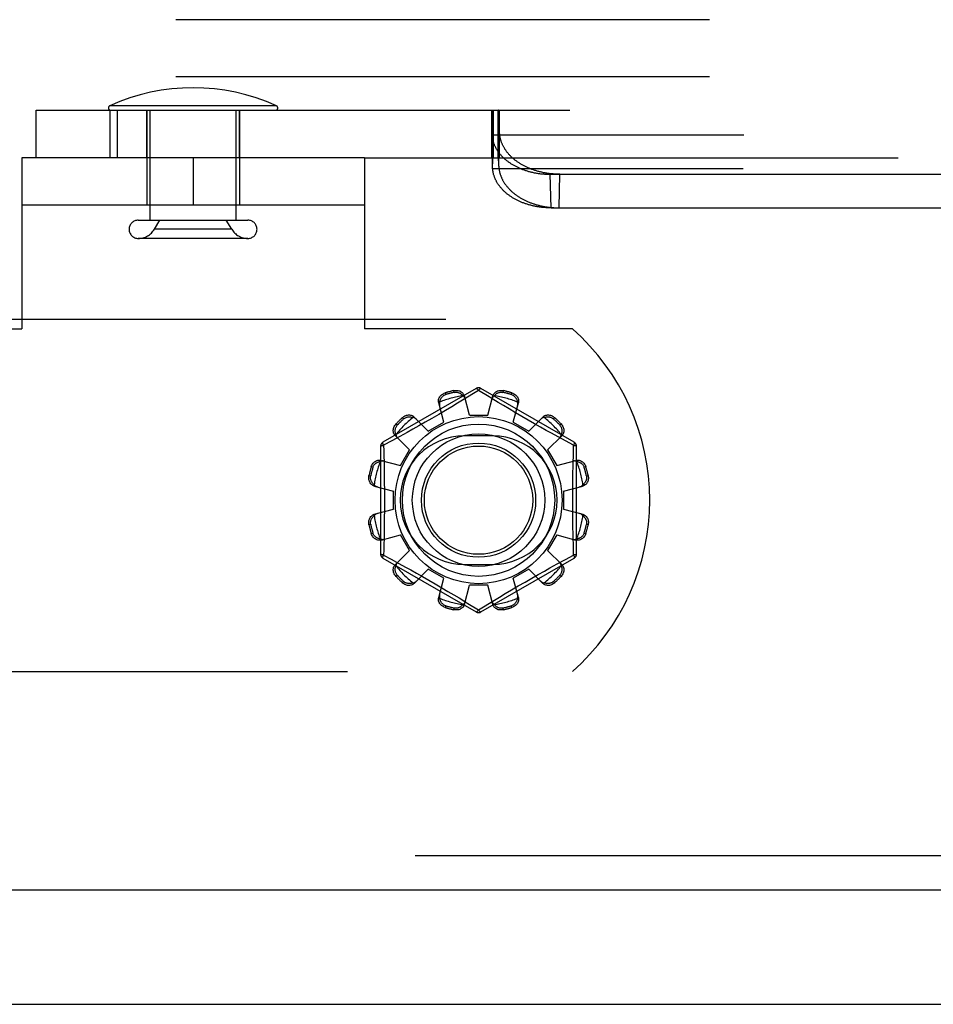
# Model space of a CAD drawing. Header units: inches. Extents: x 0 to 212, y 0 to 138.
# Tile 48 of 256: x 48.02 to 50.02, y 37.54 to 39.7. Entities that reach past the tile are written whole.
import ezdxf

# ---------------------------------------------------------------- set-up
doc = ezdxf.new("R2010")
doc.units = ezdxf.units.IN
doc.header["$LTSCALE"] = 11.6875
doc.header["$MEASUREMENT"] = 0
doc.linetypes.add('HIDDEN', pattern=[0.2, 0.1, -0.1])
doc.layers.get('0').update_dxf_attribs({"linetype": 'CONTINUOUS'})
for name, color, linetype in [('DEFAULT_2', 8, 'HIDDEN'), ('LEFTHAND_DOOR_ASSEMBLY', 7, 'CONTINUOUS'), ('SUBPANEL', 7, 'CONTINUOUS')]:
    doc.layers.add(name, color=color, linetype=linetype)

msp = doc.modelspace()

# ---------------------------------------------------------------- linework, layer by layer
at = {"color": 7, "linetype": 'Continuous'}
msp.add_line((43.0115, 37.5397), (90.9075, 37.5397), dxfattribs=at)
at = {"layer": 'DEFAULT_2', "color": 8, "linetype": 'HIDDEN'}
for p, q in [((48.58, 39.5072), (48.2148, 39.5072)), ((48.0536, 39.4977), (57.6141, 39.4977)), ((48.0536, 39.3937), (48.0536, 39.4977)), ((48.2148, 39.4977), (48.2148, 39.3937)), ((48.2312, 39.4977), (48.2312, 39.3937)), ((48.2959, 39.3937), (48.2959, 39.4977)), ((48.2959, 39.4977), (48.2959, 39.3937)), ((48.3034, 39.2569), (48.3034, 39.4977)), ((48.4914, 39.2569), (48.4914, 39.4977)), ((48.4989, 39.4977), (48.4989, 39.3937)), ((48.4989, 39.3937), (48.4989, 39.4977)), ((49.0509, 39.4977), (49.0509, 39.3937)), ((49.0527, 39.4807), (49.0528, 39.4834)), ((49.0528, 39.4834), (49.053, 39.4859)), ((49.053, 39.4859), (49.0531, 39.4875)), ((49.0531, 39.4875), (49.0532, 39.4889)), ((49.0532, 39.4889), (49.0533, 39.4903)), ((49.0536, 39.4977), (49.0536, 39.3937)), ((49.0544, 39.3937), (49.0544, 39.4977)), ((49.0546, 39.4977), (49.0546, 39.3937)), ((49.0646, 39.4977), (49.0646, 39.3937)), ((49.0656, 39.4977), (49.0656, 39.3937)), ((49.0658, 39.3937), (49.0658, 39.4977)), ((49.0669, 39.4909), (49.0668, 39.4921)), ((49.067, 39.4896), (49.0669, 39.4909)), ((49.0671, 39.4882), (49.067, 39.4896)), ((49.0672, 39.4867), (49.0671, 39.4882)), ((49.0673, 39.4843), (49.0672, 39.4867)), ((49.0673, 39.4977), (49.0673, 39.3937)), ((49.0674, 39.4816), (49.0673, 39.4843)), ((49.0676, 39.4787), (49.0674, 39.4816)), ((49.0516, 39.4492), (49.0519, 39.4595)), ((49.0519, 39.4595), (49.0522, 39.4674)), ((49.0522, 39.4674), (49.0524, 39.4734)), ((49.0524, 39.4734), (49.0526, 39.4777)), ((49.0526, 39.4777), (49.0527, 39.4807)), ((49.0678, 39.4745), (49.0676, 39.4787)), ((49.068, 39.4686), (49.0678, 39.4745)), ((49.0682, 39.4608), (49.068, 39.4686)), ((49.0533, 39.3755), (49.0516, 39.4492)), ((49.0516, 39.4492), (49.0516, 39.4464)), ((49.0516, 39.4464), (49.0518, 39.4431)), ((49.0533, 39.3728), (49.0516, 39.4464)), ((56.6159, 39.4431), (49.0518, 39.4431)), ((49.0669, 39.3755), (49.0685, 39.4492)), ((48.7725, 39.3937), (48.0225, 39.3937)), ((48.0225, 39.3937), (48.0225, 39.0187)), ((48.296, 39.3937), (48.296, 39.2897)), ((48.3975, 39.3937), (48.3975, 39.2897)), ((48.499, 39.3937), (48.499, 39.2897)), ((48.7725, 39.3937), (57.6141, 39.3937)), ((48.7725, 39.3937), (48.7725, 39.0187)), ((49.0533, 39.3755), (49.0534, 39.3792)), ((49.0533, 39.3728), (49.0533, 39.3755)), ((49.0534, 39.3792), (49.0535, 39.382)), ((49.0535, 39.382), (49.0536, 39.3845)), ((49.0536, 39.3861), (49.0537, 39.3876)), ((49.0536, 39.3845), (49.0536, 39.3861)), ((49.0537, 39.3876), (49.0538, 39.3886)), ((49.0663, 39.3898), (49.0663, 39.3905)), ((49.0664, 39.389), (49.0663, 39.3898)), ((49.0664, 39.3881), (49.0664, 39.389)), ((49.0665, 39.3872), (49.0664, 39.3881)), ((49.0666, 39.3856), (49.0665, 39.3872)), ((49.0666, 39.3839), (49.0666, 39.3856)), ((49.0667, 39.3813), (49.0666, 39.3839)), ((49.0669, 39.3778), (49.0667, 39.3813)), ((49.0669, 39.3755), (49.0669, 39.3778)), ((49.0534, 39.3696), (49.0533, 39.3728)), ((56.6143, 39.3696), (49.0534, 39.3696)), ((49.1796, 39.3574), (56.4881, 39.3574)), ((49.1812, 39.2839), (49.1796, 39.3574)), ((49.1989, 39.2839), (49.2005, 39.3574)), ((48.7725, 39.2897), (48.0225, 39.2897)), ((49.1812, 39.2839), (56.4865, 39.2839)), ((48.2774, 39.2569), (48.5174, 39.2569)), ((48.3127, 39.2369), (48.3247, 39.2569)), ((48.4822, 39.2369), (48.4702, 39.2569)), ((48.4822, 39.2369), (48.3127, 39.2369)), ((48.5174, 39.2169), (48.2774, 39.2169)), ((65.3135, 39.0397), (44.7095, 39.0397)), ((47.5668, 39.0187), (48.0225, 39.0187)), ((49.2282, 39.0187), (48.7725, 39.0187)), ((49.0175, 38.8885), (48.813, 38.7704)), ((48.9494, 38.8786), (48.9505, 38.8748)), ((48.9693, 38.8798), (48.9683, 38.8836)), ((49.0225, 38.8839), (48.9876, 38.8626)), ((49.0457, 38.8698), (49.0225, 38.8839)), ((49.232, 38.7704), (49.0275, 38.8885)), ((49.0767, 38.8836), (49.0757, 38.8798)), ((49.0945, 38.8748), (49.0956, 38.8786)), ((48.9468, 38.8148), (48.9352, 38.8568)), ((48.9764, 38.8559), (48.9639, 38.8484)), ((48.9876, 38.8626), (48.9764, 38.8559)), ((49.0025, 38.8297), (48.9915, 38.8719)), ((49.0425, 38.8297), (49.0535, 38.8719)), ((49.0768, 38.851), (49.0653, 38.8579)), ((49.0982, 38.8148), (49.1098, 38.8568)), ((48.9501, 38.8402), (48.9355, 38.8315)), ((48.9639, 38.8484), (48.9501, 38.8402)), ((49.0895, 38.8434), (49.0768, 38.851)), ((49.1031, 38.8353), (49.0895, 38.8434)), ((49.1173, 38.827), (49.1031, 38.8353)), ((48.8584, 38.8216), (48.8556, 38.8244)), ((48.9122, 38.7948), (48.8815, 38.8258)), ((48.9058, 38.8144), (48.8916, 38.8064)), ((48.9205, 38.8228), (48.9058, 38.8144)), ((48.9122, 38.7948), (48.9468, 38.8148)), ((48.9355, 38.8315), (48.9205, 38.8228)), ((49.0025, 38.8297), (49.0425, 38.8297)), ((49.0982, 38.8148), (49.1328, 38.7948)), ((49.1314, 38.8188), (49.1173, 38.827)), ((49.1453, 38.8109), (49.1314, 38.8188)), ((49.1328, 38.7948), (49.1635, 38.8258)), ((49.1894, 38.8244), (49.1866, 38.8216)), ((48.8418, 38.8106), (48.8446, 38.8078)), ((48.8662, 38.7921), (48.8501, 38.7833)), ((48.8784, 38.7989), (48.8662, 38.7921)), ((48.8916, 38.8064), (48.8784, 38.7989)), ((49.1584, 38.8035), (49.1453, 38.8109)), ((49.1708, 38.7966), (49.1584, 38.8035)), ((49.1821, 38.7903), (49.1708, 38.7966)), ((49.2004, 38.8078), (49.2032, 38.8106)), ((48.8323, 38.7735), (48.8145, 38.7638)), ((48.8501, 38.7833), (48.8323, 38.7735)), ((48.8714, 38.754), (48.8404, 38.7846)), ((49.0538, 38.7843), (48.9913, 38.7843)), ((49.1736, 38.754), (49.2046, 38.7846)), ((49.197, 38.7821), (49.1821, 38.7903)), ((49.2305, 38.7638), (49.197, 38.7821)), ((48.808, 38.7617), (48.808, 38.5256)), ((48.8145, 38.7638), (48.8148, 38.752)), ((48.8514, 38.7194), (48.8714, 38.754)), ((49.1736, 38.754), (49.1936, 38.7194)), ((49.237, 38.5256), (49.237, 38.7617)), ((48.8093, 38.7309), (48.8514, 38.7194)), ((49.1936, 38.7194), (49.2357, 38.7309)), ((48.7914, 38.7157), (48.7876, 38.7167)), ((49.2574, 38.7167), (49.2536, 38.7157)), ((48.7825, 38.6979), (48.7863, 38.6969)), ((49.2587, 38.6969), (49.2625, 38.6979)), ((48.7943, 38.6747), (48.8365, 38.6637)), ((48.8365, 38.6237), (48.8365, 38.6637)), ((49.2085, 38.6637), (49.2507, 38.6747)), ((49.2085, 38.6637), (49.2085, 38.6237)), ((48.7943, 38.6127), (48.8365, 38.6237)), ((49.2085, 38.6237), (49.2507, 38.6127)), ((48.7863, 38.5905), (48.7825, 38.5895)), ((49.2625, 38.5895), (49.2587, 38.5905)), ((48.7876, 38.5706), (48.7914, 38.5716)), ((48.8093, 38.5564), (48.8514, 38.568)), ((48.8714, 38.5334), (48.8514, 38.568)), ((49.1936, 38.568), (49.1736, 38.5334)), ((49.1936, 38.568), (49.2357, 38.5564)), ((49.2536, 38.5716), (49.2574, 38.5706)), ((48.8404, 38.5027), (48.8714, 38.5334)), ((49.2046, 38.5027), (49.1736, 38.5334)), ((49.2305, 38.5236), (49.2302, 38.5353)), ((48.813, 38.5169), (49.0175, 38.3989)), ((48.8145, 38.5236), (48.8313, 38.5144)), ((48.8313, 38.5144), (48.848, 38.5053)), ((49.0275, 38.3989), (49.232, 38.5169)), ((49.1949, 38.5041), (49.2127, 38.5139)), ((49.2127, 38.5139), (49.2305, 38.5236)), ((48.848, 38.5053), (48.8629, 38.497)), ((48.8629, 38.497), (48.8742, 38.4908)), ((48.8742, 38.4908), (48.8866, 38.4839)), ((48.8815, 38.4615), (48.9122, 38.4926)), ((48.9468, 38.4726), (48.9122, 38.4926)), ((48.9913, 38.503), (49.0538, 38.503)), ((49.1328, 38.4926), (49.0982, 38.4726)), ((49.1635, 38.4615), (49.1328, 38.4926)), ((49.1666, 38.4884), (49.1788, 38.4952)), ((49.1788, 38.4952), (49.1949, 38.5041)), ((48.8446, 38.4795), (48.8418, 38.4768)), ((48.8866, 38.4839), (48.8997, 38.4764)), ((48.8997, 38.4764), (48.9136, 38.4685)), ((48.9136, 38.4685), (48.9277, 38.4603)), ((48.9352, 38.4305), (48.9468, 38.4726)), ((49.1098, 38.4305), (49.0982, 38.4726)), ((49.1245, 38.4645), (49.1392, 38.473)), ((49.1392, 38.473), (49.1534, 38.481)), ((49.1534, 38.481), (49.1666, 38.4884)), ((49.2032, 38.4768), (49.2004, 38.4795)), ((48.8556, 38.463), (48.8584, 38.4657)), ((48.9277, 38.4603), (48.9419, 38.452)), ((48.9419, 38.452), (48.9555, 38.444)), ((48.9915, 38.4155), (49.0025, 38.4577)), ((49.0425, 38.4577), (49.0025, 38.4577)), ((49.0535, 38.4155), (49.0425, 38.4577)), ((49.0811, 38.439), (49.0949, 38.4472)), ((49.0949, 38.4472), (49.1095, 38.4558)), ((49.1095, 38.4558), (49.1245, 38.4645)), ((49.1866, 38.4657), (49.1894, 38.463)), ((48.9555, 38.444), (48.9682, 38.4364)), ((48.9682, 38.4364), (48.9797, 38.4295)), ((49.0225, 38.4035), (49.0574, 38.4247)), ((49.0574, 38.4247), (49.0686, 38.4315)), ((49.0686, 38.4315), (49.0811, 38.439)), ((48.9505, 38.4126), (48.9494, 38.4088)), ((48.9683, 38.4037), (48.9693, 38.4075)), ((48.9993, 38.4176), (49.0225, 38.4035)), ((49.0757, 38.4075), (49.0767, 38.4037)), ((49.0956, 38.4088), (49.0945, 38.4126)), ((47.5668, 38.2687), (49.2282, 38.2687))]:
    msp.add_line(p, q, dxfattribs=at)
for points in [[(49.0533, 39.4903), (49.0534, 39.4915), (49.0534, 39.4921), (49.0534, 39.4926), (49.0535, 39.4931), (49.0535, 39.4936), (49.0536, 39.4941), (49.0536, 39.4945), (49.0537, 39.4949), (49.0537, 39.4953), (49.0538, 39.4956), (49.0538, 39.496), (49.0539, 39.4963), (49.0539, 39.4965), (49.054, 39.4968), (49.054, 39.497), (49.0541, 39.4972), (49.0541, 39.4973), (49.0542, 39.4974), (49.0542, 39.4975), (49.0543, 39.4976), (49.0543, 39.4977), (49.0544, 39.4977)], [(49.0668, 39.4921), (49.0667, 39.4926), (49.0667, 39.4931), (49.0666, 39.4936), (49.0666, 39.4941), (49.0665, 39.4945), (49.0665, 39.4949), (49.0664, 39.4953), (49.0664, 39.4956), (49.0663, 39.496), (49.0663, 39.4963), (49.0662, 39.4965), (49.0662, 39.4968), (49.0661, 39.497), (49.0661, 39.4972), (49.066, 39.4973), (49.066, 39.4974), (49.0659, 39.4975), (49.0659, 39.4976), (49.0658, 39.4977), (49.0658, 39.4977)], [(49.0685, 39.4492), (49.0685, 39.4507), (49.0682, 39.4608)], [(49.0518, 39.4431), (49.0519, 39.4418), (49.052, 39.4406), (49.0522, 39.4393), (49.0524, 39.438), (49.0526, 39.4367), (49.0528, 39.4355), (49.0531, 39.4342), (49.0534, 39.433), (49.0537, 39.4317), (49.054, 39.4304), (49.0544, 39.4292), (49.0547, 39.4279), (49.0551, 39.4267), (49.0556, 39.4255), (49.056, 39.4242), (49.0565, 39.423), (49.057, 39.4218), (49.0575, 39.4206), (49.0581, 39.4194), (49.0587, 39.4181), (49.0593, 39.4169), (49.0599, 39.4158), (49.0605, 39.4146), (49.0612, 39.4134), (49.0619, 39.4122), (49.0626, 39.411), (49.0634, 39.4099), (49.0641, 39.4087), (49.0649, 39.4076), (49.0657, 39.4065), (49.0665, 39.4053), (49.0674, 39.4042), (49.0683, 39.4031), (49.0692, 39.402), (49.0701, 39.4009), (49.071, 39.3998), (49.072, 39.3987), (49.073, 39.3977), (49.074, 39.3966), (49.075, 39.3956), (49.076, 39.3946), (49.0771, 39.3935), (49.0782, 39.3925), (49.0793, 39.3915), (49.0804, 39.3905), (49.0816, 39.3896), (49.0827, 39.3886), (49.0839, 39.3876), (49.0851, 39.3867), (49.0863, 39.3858), (49.0876, 39.3848), (49.0888, 39.3839), (49.0901, 39.383), (49.0914, 39.3822), (49.0927, 39.3813), (49.094, 39.3804), (49.0954, 39.3796), (49.0968, 39.3788), (49.0981, 39.378), (49.0995, 39.3772), (49.1009, 39.3764), (49.1024, 39.3756), (49.1038, 39.3749), (49.1053, 39.3741), (49.1067, 39.3734), (49.1082, 39.3727), (49.1097, 39.372), (49.1112, 39.3713), (49.1128, 39.3706), (49.1143, 39.37), (49.1159, 39.3693), (49.1174, 39.3687), (49.119, 39.3681), (49.1206, 39.3675), (49.1222, 39.3669), (49.1238, 39.3664), (49.1254, 39.3658), (49.1271, 39.3653), (49.1287, 39.3648), (49.1304, 39.3643), (49.132, 39.3638), (49.1337, 39.3634), (49.1354, 39.3629), (49.1371, 39.3625), (49.1388, 39.3621), (49.1405, 39.3617), (49.1422, 39.3613), (49.144, 39.3609), (49.1457, 39.3606), (49.1474, 39.3603), (49.1492, 39.36), (49.1509, 39.3597), (49.1527, 39.3594), (49.1545, 39.3591), (49.1562, 39.3589), (49.158, 39.3587), (49.1598, 39.3585), (49.1616, 39.3583), (49.1634, 39.3581), (49.1652, 39.358), (49.167, 39.3578), (49.1688, 39.3577), (49.1706, 39.3576), (49.1724, 39.3575), (49.1742, 39.3575), (49.176, 39.3574), (49.1778, 39.3574), (49.1796, 39.3574)], [(49.069, 39.4431), (49.0689, 39.4441), (49.0688, 39.4452), (49.0687, 39.4462), (49.0686, 39.4472), (49.0686, 39.4482), (49.0685, 39.4492)], [(49.2005, 39.3574), (49.1987, 39.3574), (49.1969, 39.3574), (49.1951, 39.3575), (49.1933, 39.3575), (49.1915, 39.3576), (49.1897, 39.3577), (49.1879, 39.3578), (49.1861, 39.358), (49.1843, 39.3581), (49.1825, 39.3583), (49.1807, 39.3585), (49.1789, 39.3587), (49.1771, 39.3589), (49.1753, 39.3591), (49.1735, 39.3594), (49.1718, 39.3597), (49.17, 39.36), (49.1682, 39.3603), (49.1665, 39.3606), (49.1647, 39.3609), (49.163, 39.3613), (49.1613, 39.3617), (49.1595, 39.3621), (49.1578, 39.3625), (49.1561, 39.3629), (49.1544, 39.3634), (49.1527, 39.3638), (49.151, 39.3643), (49.1493, 39.3648), (49.1477, 39.3653), (49.146, 39.3658), (49.1443, 39.3664), (49.1427, 39.3669), (49.1411, 39.3675), (49.1395, 39.3681), (49.1379, 39.3687), (49.1363, 39.3693), (49.1347, 39.37), (49.1331, 39.3706), (49.1315, 39.3713), (49.13, 39.372), (49.1285, 39.3727), (49.127, 39.3734), (49.1255, 39.3741), (49.124, 39.3749), (49.1225, 39.3756), (49.121, 39.3764), (49.1196, 39.3772), (49.1182, 39.378), (49.1167, 39.3788), (49.1153, 39.3796), (49.114, 39.3804), (49.1126, 39.3813), (49.1112, 39.3822), (49.1099, 39.383), (49.1086, 39.3839), (49.1073, 39.3848), (49.106, 39.3858), (49.1048, 39.3867), (49.1035, 39.3876), (49.1023, 39.3886), (49.1011, 39.3896), (49.0999, 39.3905), (49.0987, 39.3915), (49.0976, 39.3925), (49.0964, 39.3935), (49.0953, 39.3946), (49.0942, 39.3956), (49.0932, 39.3966), (49.0921, 39.3977), (49.0911, 39.3987), (49.0901, 39.3998), (49.0891, 39.4009), (49.0881, 39.402), (49.0872, 39.4031), (49.0863, 39.4042), (49.0854, 39.4053), (49.0845, 39.4065), (49.0836, 39.4076), (49.0828, 39.4087), (49.082, 39.4099), (49.0812, 39.411), (49.0804, 39.4122), (49.0797, 39.4134), (49.079, 39.4146), (49.0783, 39.4158), (49.0776, 39.4169), (49.0769, 39.4181), (49.0763, 39.4194), (49.0757, 39.4206), (49.0751, 39.4218), (49.0746, 39.423), (49.074, 39.4242), (49.0735, 39.4255), (49.073, 39.4267), (49.0726, 39.4279), (49.0721, 39.4292), (49.0717, 39.4304), (49.0713, 39.4317), (49.071, 39.433), (49.0706, 39.4342), (49.0703, 39.4355), (49.07, 39.4367), (49.0698, 39.438), (49.0695, 39.4393), (49.0693, 39.4406), (49.0691, 39.4418), (49.069, 39.4431)], [(49.0538, 39.3898), (49.0539, 39.3905), (49.0539, 39.3909), (49.054, 39.3912), (49.054, 39.3915), (49.054, 39.3918), (49.054, 39.392), (49.0541, 39.3923), (49.0541, 39.3925), (49.0541, 39.3927), (49.0541, 39.3929), (49.0542, 39.393), (49.0542, 39.3932), (49.0542, 39.3933), (49.0543, 39.3934), (49.0543, 39.3935), (49.0543, 39.3936), (49.0543, 39.3936), (49.0544, 39.3937), (49.0544, 39.3937)], [(49.0538, 39.3886), (49.0538, 39.3894), (49.0538, 39.3898)], [(49.0663, 39.3905), (49.0663, 39.3909), (49.0662, 39.3912), (49.0662, 39.3915), (49.0662, 39.3918), (49.0661, 39.392), (49.0661, 39.3923), (49.0661, 39.3925), (49.0661, 39.3927), (49.066, 39.3929), (49.066, 39.393), (49.066, 39.3932), (49.066, 39.3933), (49.0659, 39.3934), (49.0659, 39.3935), (49.0659, 39.3936), (49.0658, 39.3936), (49.0658, 39.3937), (49.0658, 39.3937)], [(49.0669, 39.3755), (49.0669, 39.3748), (49.067, 39.3741), (49.067, 39.3733), (49.0671, 39.3726), (49.0671, 39.3719), (49.0672, 39.3711), (49.0673, 39.3703), (49.0674, 39.3696)], [(49.1812, 39.2839), (49.1794, 39.2839), (49.1776, 39.2839), (49.1758, 39.2839), (49.174, 39.284), (49.1722, 39.2841), (49.1704, 39.2842), (49.1686, 39.2843), (49.1668, 39.2844), (49.165, 39.2846), (49.1632, 39.2848), (49.1614, 39.2849), (49.1596, 39.2851), (49.1579, 39.2854), (49.1561, 39.2856), (49.1543, 39.2859), (49.1526, 39.2861), (49.1508, 39.2864), (49.1491, 39.2867), (49.1473, 39.2871), (49.1456, 39.2874), (49.1438, 39.2878), (49.1421, 39.2881), (49.1404, 39.2885), (49.1387, 39.2889), (49.137, 39.2894), (49.1353, 39.2898), (49.1337, 39.2903), (49.132, 39.2908), (49.1303, 39.2913), (49.1287, 39.2918), (49.127, 39.2923), (49.1254, 39.2928), (49.1238, 39.2934), (49.1222, 39.294), (49.1206, 39.2946), (49.119, 39.2952), (49.1175, 39.2958), (49.1159, 39.2964), (49.1144, 39.2971), (49.1128, 39.2977), (49.1113, 39.2984), (49.1098, 39.2991), (49.1083, 39.2998), (49.1069, 39.3006), (49.1054, 39.3013), (49.104, 39.3021), (49.1025, 39.3028), (49.1011, 39.3036), (49.0997, 39.3044), (49.0984, 39.3052), (49.097, 39.3061), (49.0957, 39.3069), (49.0943, 39.3078), (49.093, 39.3086), (49.0917, 39.3095), (49.0904, 39.3104), (49.0892, 39.3113), (49.0879, 39.3122), (49.0867, 39.3132), (49.0855, 39.3141), (49.0843, 39.3151), (49.0832, 39.316), (49.082, 39.317), (49.0809, 39.318), (49.0798, 39.319), (49.0787, 39.32), (49.0776, 39.321), (49.0766, 39.322), (49.0756, 39.3231), (49.0746, 39.3241), (49.0736, 39.3252), (49.0726, 39.3263), (49.0717, 39.3274), (49.0708, 39.3285), (49.0699, 39.3296), (49.069, 39.3307), (49.0682, 39.3318), (49.0673, 39.3329), (49.0665, 39.334), (49.0657, 39.3352), (49.065, 39.3363), (49.0642, 39.3375), (49.0635, 39.3387), (49.0628, 39.3398), (49.0621, 39.341), (49.0615, 39.3422), (49.0609, 39.3434), (49.0603, 39.3446), (49.0597, 39.3458), (49.0592, 39.347), (49.0586, 39.3482), (49.0581, 39.3495), (49.0576, 39.3507), (49.0572, 39.3519), (49.0568, 39.3532), (49.0564, 39.3544), (49.056, 39.3557), (49.0556, 39.3569), (49.0553, 39.3582), (49.055, 39.3594), (49.0547, 39.3607), (49.0544, 39.3619), (49.0542, 39.3632), (49.054, 39.3645), (49.0538, 39.3657), (49.0537, 39.367), (49.0535, 39.3683), (49.0534, 39.3696)], [(49.0674, 39.3696), (49.0675, 39.3683), (49.0677, 39.367), (49.0679, 39.3657), (49.0682, 39.3645), (49.0684, 39.3632), (49.0687, 39.3619), (49.069, 39.3607), (49.0694, 39.3594), (49.0697, 39.3582), (49.0701, 39.3569), (49.0705, 39.3557), (49.071, 39.3544), (49.0714, 39.3532), (49.0719, 39.3519), (49.0724, 39.3507), (49.073, 39.3495), (49.0735, 39.3482), (49.0741, 39.347), (49.0747, 39.3458), (49.0753, 39.3446), (49.076, 39.3434), (49.0766, 39.3422), (49.0773, 39.341), (49.0781, 39.3398), (49.0788, 39.3387), (49.0796, 39.3375), (49.0804, 39.3363), (49.0812, 39.3352), (49.082, 39.334), (49.0829, 39.3329), (49.0838, 39.3318), (49.0847, 39.3307), (49.0856, 39.3296), (49.0865, 39.3285), (49.0875, 39.3274), (49.0885, 39.3263), (49.0895, 39.3252), (49.0905, 39.3241), (49.0916, 39.3231), (49.0926, 39.322), (49.0937, 39.321), (49.0948, 39.32), (49.096, 39.319), (49.0971, 39.318), (49.0983, 39.317), (49.0995, 39.316), (49.1007, 39.3151), (49.1019, 39.3141), (49.1031, 39.3132), (49.1044, 39.3122), (49.1057, 39.3113), (49.107, 39.3104), (49.1083, 39.3095), (49.1096, 39.3086), (49.111, 39.3078), (49.1123, 39.3069), (49.1137, 39.3061), (49.1151, 39.3052), (49.1165, 39.3044), (49.118, 39.3036), (49.1194, 39.3028), (49.1209, 39.3021), (49.1224, 39.3013), (49.1238, 39.3006), (49.1253, 39.2998), (49.1269, 39.2991), (49.1284, 39.2984), (49.1299, 39.2977), (49.1315, 39.2971), (49.1331, 39.2964), (49.1346, 39.2958), (49.1362, 39.2952), (49.1378, 39.2946), (49.1395, 39.294), (49.1411, 39.2934), (49.1427, 39.2928), (49.1444, 39.2923), (49.146, 39.2918), (49.1477, 39.2913), (49.1494, 39.2908), (49.1511, 39.2903), (49.1528, 39.2898), (49.1545, 39.2894), (49.1562, 39.2889), (49.1579, 39.2885), (49.1596, 39.2881), (49.1614, 39.2878), (49.1631, 39.2874), (49.1649, 39.2871), (49.1666, 39.2867), (49.1684, 39.2864), (49.1702, 39.2861), (49.1719, 39.2859), (49.1737, 39.2856), (49.1755, 39.2854), (49.1773, 39.2851), (49.1791, 39.2849), (49.1809, 39.2848), (49.1827, 39.2846), (49.1845, 39.2844), (49.1863, 39.2843), (49.1881, 39.2842), (49.1899, 39.2841), (49.1917, 39.284), (49.1935, 39.2839), (49.1953, 39.2839), (49.1971, 39.2839), (49.1989, 39.2839)], [(48.9352, 38.8568), (48.9349, 38.8586), (48.9347, 38.8604), (48.9348, 38.8624), (48.9351, 38.8643), (48.9357, 38.8662), (48.9365, 38.868), (48.9375, 38.8698), (48.9387, 38.8714), (48.9401, 38.873), (48.9417, 38.8744), (48.9435, 38.8758), (48.9454, 38.8769), (48.9474, 38.8778), (48.9494, 38.8786)], [(48.9683, 38.8836), (48.9705, 38.884), (48.9727, 38.8842), (48.9749, 38.8842), (48.9771, 38.8839), (48.9792, 38.8835), (48.9812, 38.8828), (48.9831, 38.882), (48.9848, 38.881), (48.9864, 38.8798), (48.9879, 38.8784), (48.9891, 38.8769), (48.9901, 38.8753), (48.9909, 38.8736), (48.9915, 38.8719)], [(48.9693, 38.8798), (48.971, 38.8801), (48.9726, 38.8802), (48.9741, 38.8802), (48.9756, 38.88), (48.9769, 38.8798), (48.9781, 38.8795), (48.9792, 38.8791), (48.9803, 38.8787), (48.9813, 38.8782), (48.9822, 38.8777), (48.9831, 38.8772), (48.984, 38.8766), (48.9848, 38.876), (48.9857, 38.8753), (48.9864, 38.8746), (48.9872, 38.8739), (48.9879, 38.8731), (48.9886, 38.8724)], [(49.0175, 38.8885), (49.0178, 38.8885), (49.0183, 38.8884), (49.0188, 38.8881), (49.0195, 38.8875), (49.0202, 38.8868), (49.0209, 38.886), (49.0217, 38.885), (49.0225, 38.8839)], [(49.0225, 38.8839), (49.0233, 38.885), (49.0241, 38.886), (49.0248, 38.8868), (49.0255, 38.8875), (49.0262, 38.8881), (49.0267, 38.8884), (49.0272, 38.8885), (49.0275, 38.8885)], [(49.0535, 38.8719), (49.0541, 38.8736), (49.0549, 38.8753), (49.0559, 38.8769), (49.0571, 38.8784), (49.0586, 38.8798), (49.0602, 38.881), (49.0619, 38.882), (49.0638, 38.8828), (49.0658, 38.8835), (49.0679, 38.8839), (49.0701, 38.8842), (49.0723, 38.8842), (49.0745, 38.884), (49.0767, 38.8836)], [(49.0564, 38.8724), (49.0571, 38.8731), (49.0578, 38.8739), (49.0586, 38.8746), (49.0594, 38.8753), (49.0602, 38.876), (49.061, 38.8766), (49.0619, 38.8772), (49.0628, 38.8777), (49.0637, 38.8782), (49.0647, 38.8787), (49.0658, 38.8791), (49.0669, 38.8795), (49.0682, 38.8798), (49.0695, 38.8801), (49.0709, 38.8802), (49.0724, 38.8802), (49.074, 38.8801), (49.0757, 38.8798)], [(49.0956, 38.8786), (49.0976, 38.8778), (49.0996, 38.8769), (49.1015, 38.8758), (49.1033, 38.8744), (49.1049, 38.873), (49.1063, 38.8714), (49.1075, 38.8698), (49.1085, 38.868), (49.1093, 38.8662), (49.1099, 38.8643), (49.1102, 38.8624), (49.1103, 38.8604), (49.1101, 38.8586), (49.1098, 38.8568)], [(48.9375, 38.8587), (48.9371, 38.8571), (48.9368, 38.8556), (48.9367, 38.8541), (48.9367, 38.8526), (48.9369, 38.8511), (48.9372, 38.8497)], [(48.9375, 38.8587), (48.9377, 38.8597), (48.938, 38.8607), (48.9383, 38.8617), (48.9386, 38.8627), (48.939, 38.8637), (48.9394, 38.8646), (48.9398, 38.8656), (48.9404, 38.8665), (48.9409, 38.8674), (48.9416, 38.8683), (48.9423, 38.8692), (48.9431, 38.8701), (48.944, 38.871), (48.945, 38.8719), (48.9461, 38.8727), (48.9474, 38.8735), (48.9489, 38.8742), (48.9505, 38.8748)], [(48.9933, 38.8648), (48.9929, 38.8661), (48.9923, 38.8675), (48.9916, 38.8688), (48.9907, 38.8701), (48.9897, 38.8713), (48.9886, 38.8724)], [(49.0653, 38.8579), (49.0502, 38.867), (49.0457, 38.8698)], [(49.0564, 38.8724), (49.0553, 38.8713), (49.0543, 38.8701), (49.0534, 38.8688), (49.0527, 38.8675), (49.0521, 38.8661), (49.0517, 38.8648)], [(49.0945, 38.8748), (49.0961, 38.8742), (49.0976, 38.8735), (49.0989, 38.8727), (49.1, 38.8719), (49.101, 38.871), (49.1019, 38.8701), (49.1027, 38.8692), (49.1034, 38.8683), (49.1041, 38.8674), (49.1046, 38.8665), (49.1052, 38.8655), (49.1056, 38.8646), (49.106, 38.8637), (49.1064, 38.8627), (49.1067, 38.8617), (49.107, 38.8607), (49.1073, 38.8597), (49.1075, 38.8587)], [(49.1078, 38.8497), (49.1081, 38.8511), (49.1083, 38.8526), (49.1083, 38.8541), (49.1082, 38.8556), (49.1079, 38.8571), (49.1075, 38.8587)], [(48.8556, 38.8244), (48.8573, 38.8258), (48.8591, 38.827), (48.861, 38.8281), (48.863, 38.829), (48.8651, 38.8297), (48.8672, 38.8301), (48.8692, 38.8303), (48.8712, 38.8303), (48.8732, 38.8301), (48.8751, 38.8296), (48.877, 38.8289), (48.8787, 38.8281), (48.8802, 38.827), (48.8815, 38.8258)], [(48.8584, 38.8216), (48.8597, 38.8227), (48.861, 38.8236), (48.8623, 38.8243), (48.8637, 38.8249), (48.8649, 38.8253), (48.8661, 38.8257), (48.8673, 38.8259), (48.8684, 38.8261), (48.8695, 38.8262), (48.8706, 38.8262), (48.8717, 38.8262), (48.8727, 38.8261), (48.8737, 38.826), (48.8748, 38.8258), (48.8758, 38.8256), (48.8768, 38.8254), (48.8778, 38.8251), (48.8788, 38.8248)], [(48.8867, 38.8206), (48.8856, 38.8215), (48.8845, 38.8224), (48.8832, 38.8232), (48.8818, 38.8239), (48.8803, 38.8244), (48.8788, 38.8248)], [(49.1662, 38.8248), (49.1647, 38.8244), (49.1632, 38.8239), (49.1618, 38.8232), (49.1605, 38.8224), (49.1594, 38.8215), (49.1583, 38.8206)], [(49.1635, 38.8258), (49.1648, 38.827), (49.1663, 38.8281), (49.168, 38.8289), (49.1699, 38.8296), (49.1718, 38.8301), (49.1738, 38.8303), (49.1758, 38.8303), (49.1778, 38.8301), (49.1799, 38.8297), (49.182, 38.829), (49.184, 38.8281), (49.1859, 38.827), (49.1877, 38.8258), (49.1894, 38.8244)], [(49.1662, 38.8248), (49.1672, 38.8251), (49.1682, 38.8254), (49.1692, 38.8256), (49.1702, 38.8259), (49.1713, 38.826), (49.1723, 38.8261), (49.1733, 38.8262), (49.1744, 38.8262), (49.1755, 38.8262), (49.1766, 38.8261), (49.1777, 38.8259), (49.1789, 38.8257), (49.1801, 38.8253), (49.1814, 38.8249), (49.1827, 38.8243), (49.184, 38.8236), (49.1853, 38.8227), (49.1866, 38.8216)], [(48.8404, 38.7846), (48.8391, 38.786), (48.8381, 38.7875), (48.8372, 38.7892), (48.8365, 38.791), (48.8361, 38.793), (48.8359, 38.795), (48.8358, 38.797), (48.8361, 38.799), (48.8365, 38.8011), (48.8372, 38.8031), (48.838, 38.8052), (48.8391, 38.8071), (48.8404, 38.8089), (48.8418, 38.8106)], [(48.8414, 38.7874), (48.8411, 38.7884), (48.8408, 38.7894), (48.8405, 38.7904), (48.8403, 38.7914), (48.8402, 38.7924), (48.84, 38.7935), (48.84, 38.7945), (48.84, 38.7956), (48.84, 38.7966), (48.8401, 38.7978), (48.8403, 38.7989), (48.8405, 38.8001), (48.8408, 38.8013), (48.8413, 38.8025), (48.8418, 38.8038), (48.8426, 38.8052), (48.8435, 38.8065), (48.8446, 38.8078)], [(49.2004, 38.8078), (49.2015, 38.8065), (49.2024, 38.8052), (49.2032, 38.8038), (49.2037, 38.8025), (49.2042, 38.8013), (49.2045, 38.8001), (49.2047, 38.7989), (49.2049, 38.7977), (49.205, 38.7966), (49.205, 38.7955), (49.205, 38.7945), (49.205, 38.7935), (49.2048, 38.7924), (49.2047, 38.7914), (49.2045, 38.7904), (49.2042, 38.7894), (49.2039, 38.7884), (49.2036, 38.7874)], [(49.2032, 38.8106), (49.2046, 38.8089), (49.2059, 38.8071), (49.207, 38.8052), (49.2078, 38.8031), (49.2085, 38.8011), (49.2089, 38.799), (49.2092, 38.797), (49.2091, 38.795), (49.2089, 38.793), (49.2085, 38.791), (49.2078, 38.7892), (49.2069, 38.7875), (49.2059, 38.786), (49.2046, 38.7846)], [(48.8145, 38.7638), (48.8139, 38.765), (48.8134, 38.7662), (48.8131, 38.7673), (48.8128, 38.7682), (48.8127, 38.769), (48.8127, 38.7697), (48.8128, 38.7701), (48.813, 38.7704)], [(48.8414, 38.7874), (48.8418, 38.7858), (48.8423, 38.7844), (48.843, 38.783), (48.8438, 38.7817), (48.8446, 38.7805), (48.8456, 38.7795)], [(49.1994, 38.7795), (49.2004, 38.7805), (49.2012, 38.7817), (49.202, 38.783), (49.2027, 38.7844), (49.2032, 38.7858), (49.2036, 38.7874)], [(49.232, 38.7704), (49.2322, 38.7701), (49.2323, 38.7697), (49.2323, 38.769), (49.2322, 38.7682), (49.2319, 38.7673), (49.2316, 38.7662), (49.2311, 38.765), (49.2305, 38.7638)], [(48.808, 38.7617), (48.8081, 38.7621), (48.8085, 38.7624), (48.809, 38.7627), (48.8098, 38.763), (48.8107, 38.7632), (48.8119, 38.7634), (48.8131, 38.7636), (48.8145, 38.7638)], [(48.8148, 38.752), (48.8156, 38.7162), (48.8158, 38.7041), (48.816, 38.692), (48.8161, 38.6799), (48.8163, 38.6678), (48.8163, 38.6557), (48.8164, 38.6437), (48.8163, 38.6316), (48.8163, 38.6195), (48.8161, 38.6074), (48.816, 38.5953), (48.8158, 38.5832), (48.8156, 38.5711)], [(49.2294, 38.7162), (49.2302, 38.752), (49.2305, 38.7638)], [(49.2305, 38.7638), (49.2319, 38.7636), (49.2331, 38.7634), (49.2343, 38.7632), (49.2352, 38.763), (49.236, 38.7627), (49.2365, 38.7624), (49.2369, 38.7621), (49.237, 38.7617)], [(48.7876, 38.7167), (48.7883, 38.7188), (48.7893, 38.7208), (48.7904, 38.7227), (48.7917, 38.7244), (48.7932, 38.726), (48.7948, 38.7275), (48.7964, 38.7287), (48.7982, 38.7297), (48.8, 38.7305), (48.8019, 38.731), (48.8038, 38.7314), (48.8057, 38.7314), (48.8076, 38.7313), (48.8093, 38.7309)], [(48.7914, 38.7157), (48.792, 38.7173), (48.7927, 38.7188), (48.7935, 38.7201), (48.7943, 38.7212), (48.7952, 38.7222), (48.7961, 38.7231), (48.797, 38.7239), (48.7979, 38.7246), (48.7988, 38.7253), (48.7997, 38.7258), (48.8006, 38.7263), (48.8016, 38.7268), (48.8025, 38.7272), (48.8035, 38.7276), (48.8045, 38.7279), (48.8055, 38.7282), (48.8065, 38.7284), (48.8075, 38.7286)], [(48.8165, 38.729), (48.815, 38.7293), (48.8136, 38.7295), (48.8121, 38.7295), (48.8105, 38.7294), (48.809, 38.7291), (48.8075, 38.7286)], [(49.2375, 38.7286), (49.236, 38.7291), (49.2345, 38.7294), (49.2329, 38.7295), (49.2314, 38.7295), (49.23, 38.7293), (49.2285, 38.729)], [(49.2357, 38.7309), (49.2374, 38.7313), (49.2393, 38.7314), (49.2412, 38.7314), (49.2431, 38.731), (49.245, 38.7305), (49.2468, 38.7297), (49.2486, 38.7287), (49.2502, 38.7275), (49.2518, 38.726), (49.2533, 38.7244), (49.2546, 38.7227), (49.2557, 38.7208), (49.2567, 38.7188), (49.2574, 38.7167)], [(49.2375, 38.7286), (49.2385, 38.7284), (49.2395, 38.7282), (49.2405, 38.7279), (49.2415, 38.7276), (49.2425, 38.7272), (49.2435, 38.7268), (49.2444, 38.7263), (49.2453, 38.7258), (49.2462, 38.7252), (49.2471, 38.7246), (49.2481, 38.7239), (49.2489, 38.7231), (49.2498, 38.7222), (49.2507, 38.7212), (49.2515, 38.72), (49.2523, 38.7187), (49.253, 38.7173), (49.2536, 38.7157)], [(49.2302, 38.5353), (49.2294, 38.5711), (49.2292, 38.5832), (49.229, 38.5953), (49.2289, 38.6074), (49.2287, 38.6195), (49.2287, 38.6316), (49.2286, 38.6437), (49.2287, 38.6558), (49.2287, 38.6678), (49.2289, 38.6799), (49.229, 38.692), (49.2292, 38.7041), (49.2294, 38.7162)], [(48.7943, 38.6747), (48.7925, 38.6753), (48.7909, 38.676), (48.7893, 38.6771), (48.7878, 38.6783), (48.7864, 38.6798), (48.7852, 38.6814), (48.7842, 38.6831), (48.7834, 38.685), (48.7827, 38.687), (48.7823, 38.6891), (48.782, 38.6913), (48.782, 38.6935), (48.7822, 38.6957), (48.7825, 38.6979)], [(48.7938, 38.6776), (48.793, 38.6783), (48.7923, 38.679), (48.7916, 38.6797), (48.7909, 38.6805), (48.7902, 38.6813), (48.7896, 38.6822), (48.789, 38.683), (48.7885, 38.6839), (48.788, 38.6849), (48.7875, 38.6859), (48.7871, 38.687), (48.7867, 38.6881), (48.7864, 38.6893), (48.7861, 38.6906), (48.786, 38.6921), (48.7859, 38.6936), (48.7861, 38.6952), (48.7863, 38.6969)], [(49.2625, 38.6979), (49.2628, 38.6957), (49.263, 38.6935), (49.263, 38.6913), (49.2627, 38.6891), (49.2623, 38.687), (49.2616, 38.685), (49.2608, 38.6831), (49.2598, 38.6814), (49.2586, 38.6798), (49.2572, 38.6783), (49.2557, 38.6771), (49.2541, 38.676), (49.2525, 38.6753), (49.2507, 38.6747)], [(49.2587, 38.6969), (49.2589, 38.6952), (49.2591, 38.6935), (49.259, 38.692), (49.2589, 38.6906), (49.2586, 38.6893), (49.2583, 38.6881), (49.2579, 38.687), (49.2575, 38.6859), (49.257, 38.6849), (49.2565, 38.6839), (49.256, 38.683), (49.2554, 38.6822), (49.2548, 38.6813), (49.2541, 38.6805), (49.2534, 38.6797), (49.2527, 38.679), (49.252, 38.6783), (49.2512, 38.6776)], [(48.7938, 38.6776), (48.7949, 38.6764), (48.7961, 38.6754), (48.7974, 38.6746), (48.7987, 38.6738), (48.8, 38.6733), (48.8014, 38.6728)], [(49.2436, 38.6728), (49.245, 38.6733), (49.2463, 38.6738), (49.2476, 38.6746), (49.2489, 38.6754), (49.2501, 38.6764), (49.2512, 38.6776)], [(48.7825, 38.5895), (48.7822, 38.5916), (48.782, 38.5938), (48.782, 38.596), (48.7823, 38.5982), (48.7827, 38.6004), (48.7834, 38.6024), (48.7842, 38.6042), (48.7852, 38.606), (48.7864, 38.6076), (48.7878, 38.609), (48.7893, 38.6103), (48.7909, 38.6113), (48.7925, 38.6121), (48.7943, 38.6127)], [(48.7863, 38.5905), (48.7861, 38.5922), (48.7859, 38.5938), (48.786, 38.5953), (48.7861, 38.5967), (48.7864, 38.598), (48.7867, 38.5993), (48.7871, 38.6004), (48.7875, 38.6015), (48.788, 38.6025), (48.7885, 38.6034), (48.789, 38.6043), (48.7896, 38.6052), (48.7902, 38.606), (48.7909, 38.6068), (48.7916, 38.6076), (48.7923, 38.6084), (48.793, 38.6091), (48.7938, 38.6098)], [(48.8014, 38.6145), (48.8, 38.6141), (48.7987, 38.6135), (48.7974, 38.6128), (48.7961, 38.6119), (48.7949, 38.6109), (48.7938, 38.6098)], [(49.2512, 38.6098), (49.2501, 38.6109), (49.2489, 38.6119), (49.2476, 38.6128), (49.2463, 38.6135), (49.245, 38.6141), (49.2436, 38.6145)], [(49.2507, 38.6127), (49.2525, 38.6121), (49.2541, 38.6113), (49.2557, 38.6103), (49.2572, 38.609), (49.2586, 38.6076), (49.2598, 38.606), (49.2608, 38.6042), (49.2616, 38.6024), (49.2623, 38.6004), (49.2627, 38.5982), (49.263, 38.596), (49.263, 38.5938), (49.2628, 38.5916), (49.2625, 38.5895)], [(49.2512, 38.6098), (49.252, 38.6091), (49.2527, 38.6083), (49.2534, 38.6076), (49.2541, 38.6068), (49.2548, 38.606), (49.2554, 38.6052), (49.256, 38.6043), (49.2565, 38.6034), (49.257, 38.6024), (49.2575, 38.6014), (49.2579, 38.6004), (49.2583, 38.5992), (49.2586, 38.598), (49.2589, 38.5967), (49.259, 38.5953), (49.2591, 38.5938), (49.2589, 38.5922), (49.2587, 38.5905)], [(48.8093, 38.5564), (48.8076, 38.556), (48.8057, 38.5559), (48.8038, 38.556), (48.8019, 38.5563), (48.8, 38.5569), (48.7982, 38.5577), (48.7964, 38.5587), (48.7948, 38.5599), (48.7932, 38.5613), (48.7917, 38.5629), (48.7904, 38.5647), (48.7893, 38.5666), (48.7883, 38.5686), (48.7876, 38.5706)], [(48.8075, 38.5587), (48.8065, 38.5589), (48.8055, 38.5591), (48.8045, 38.5594), (48.8035, 38.5598), (48.8025, 38.5601), (48.8015, 38.5606), (48.8006, 38.561), (48.7997, 38.5615), (48.7988, 38.5621), (48.7979, 38.5627), (48.7969, 38.5635), (48.7961, 38.5643), (48.7952, 38.5651), (48.7943, 38.5662), (48.7935, 38.5673), (48.7927, 38.5686), (48.792, 38.57), (48.7914, 38.5716)], [(48.8075, 38.5587), (48.809, 38.5583), (48.8105, 38.558), (48.8121, 38.5579), (48.8136, 38.5579), (48.815, 38.5581), (48.8165, 38.5584)], [(48.8156, 38.5711), (48.8148, 38.5353), (48.8145, 38.5236)], [(49.2285, 38.5584), (49.23, 38.5581), (49.2314, 38.5579), (49.2329, 38.5579), (49.2345, 38.558), (49.236, 38.5583), (49.2375, 38.5587)], [(49.2574, 38.5706), (49.2567, 38.5686), (49.2557, 38.5666), (49.2546, 38.5647), (49.2533, 38.5629), (49.2518, 38.5613), (49.2502, 38.5599), (49.2486, 38.5587), (49.2468, 38.5577), (49.245, 38.5569), (49.2431, 38.5563), (49.2412, 38.556), (49.2393, 38.5559), (49.2374, 38.556), (49.2357, 38.5564)], [(49.2536, 38.5716), (49.253, 38.57), (49.2523, 38.5686), (49.2515, 38.5673), (49.2507, 38.5661), (49.2498, 38.5651), (49.2489, 38.5642), (49.248, 38.5634), (49.2471, 38.5627), (49.2462, 38.5621), (49.2453, 38.5615), (49.2444, 38.561), (49.2434, 38.5606), (49.2425, 38.5601), (49.2415, 38.5598), (49.2405, 38.5594), (49.2395, 38.5591), (49.2385, 38.5589), (49.2375, 38.5587)], [(48.8145, 38.5236), (48.8131, 38.5237), (48.8119, 38.5239), (48.8107, 38.5241), (48.8098, 38.5244), (48.809, 38.5247), (48.8085, 38.525), (48.8081, 38.5253), (48.808, 38.5256)], [(48.813, 38.5169), (48.8128, 38.5172), (48.8127, 38.5177), (48.8127, 38.5183), (48.8128, 38.5191), (48.8131, 38.5201), (48.8134, 38.5211), (48.8139, 38.5223), (48.8145, 38.5236)], [(49.237, 38.5256), (49.2369, 38.5253), (49.2365, 38.525), (49.236, 38.5247), (49.2352, 38.5244), (49.2343, 38.5241), (49.2331, 38.5239), (49.2319, 38.5237), (49.2305, 38.5236)], [(49.2305, 38.5236), (49.2311, 38.5223), (49.2316, 38.5211), (49.2319, 38.5201), (49.2322, 38.5191), (49.2323, 38.5183), (49.2323, 38.5177), (49.2322, 38.5172), (49.232, 38.5169)], [(48.8418, 38.4768), (48.8404, 38.4784), (48.8391, 38.4802), (48.838, 38.4822), (48.8372, 38.4842), (48.8365, 38.4863), (48.8361, 38.4883), (48.8358, 38.4904), (48.8359, 38.4924), (48.8361, 38.4944), (48.8365, 38.4963), (48.8372, 38.4981), (48.8381, 38.4998), (48.8391, 38.5013), (48.8404, 38.5027)], [(48.8446, 38.4795), (48.8435, 38.4809), (48.8426, 38.4822), (48.8418, 38.4835), (48.8413, 38.4848), (48.8408, 38.4861), (48.8405, 38.4873), (48.8403, 38.4885), (48.8401, 38.4896), (48.84, 38.4907), (48.84, 38.4918), (48.84, 38.4929), (48.84, 38.4939), (48.8402, 38.4949), (48.8403, 38.4959), (48.8405, 38.497), (48.8408, 38.498), (48.8411, 38.499), (48.8414, 38.5)], [(48.8456, 38.5079), (48.8446, 38.5068), (48.8438, 38.5056), (48.843, 38.5043), (48.8423, 38.503), (48.8418, 38.5015), (48.8414, 38.5)], [(49.2036, 38.5), (49.2032, 38.5015), (49.2027, 38.503), (49.202, 38.5043), (49.2012, 38.5056), (49.2004, 38.5068), (49.1994, 38.5079)], [(49.2036, 38.5), (49.2039, 38.499), (49.2042, 38.498), (49.2045, 38.497), (49.2047, 38.4959), (49.2048, 38.4949), (49.205, 38.4939), (49.205, 38.4928), (49.205, 38.4918), (49.205, 38.4907), (49.2049, 38.4896), (49.2047, 38.4884), (49.2045, 38.4873), (49.2042, 38.4861), (49.2037, 38.4848), (49.2032, 38.4835), (49.2024, 38.4822), (49.2015, 38.4809), (49.2004, 38.4795)], [(49.2046, 38.5027), (49.2059, 38.5013), (49.2069, 38.4998), (49.2078, 38.4981), (49.2085, 38.4963), (49.2089, 38.4944), (49.2091, 38.4924), (49.2092, 38.4904), (49.2089, 38.4883), (49.2085, 38.4863), (49.2078, 38.4842), (49.207, 38.4822), (49.2059, 38.4802), (49.2046, 38.4784), (49.2032, 38.4768)], [(48.8815, 38.4615), (48.8802, 38.4603), (48.8787, 38.4593), (48.877, 38.4584), (48.8751, 38.4577), (48.8732, 38.4573), (48.8712, 38.457), (48.8692, 38.457), (48.8672, 38.4572), (48.8651, 38.4577), (48.863, 38.4583), (48.861, 38.4592), (48.8591, 38.4603), (48.8573, 38.4615), (48.8556, 38.463)], [(48.8788, 38.4626), (48.8778, 38.4622), (48.8768, 38.462), (48.8758, 38.4617), (48.8748, 38.4615), (48.8737, 38.4613), (48.8727, 38.4612), (48.8717, 38.4611), (48.8706, 38.4611), (48.8695, 38.4612), (48.8684, 38.4613), (48.8673, 38.4614), (48.8661, 38.4617), (48.8649, 38.462), (48.8636, 38.4624), (48.8623, 38.463), (48.861, 38.4637), (48.8597, 38.4647), (48.8584, 38.4657)], [(48.8788, 38.4626), (48.8803, 38.463), (48.8818, 38.4635), (48.8832, 38.4641), (48.8845, 38.4649), (48.8856, 38.4658), (48.8867, 38.4668)], [(49.1583, 38.4668), (49.1594, 38.4658), (49.1605, 38.4649), (49.1618, 38.4641), (49.1632, 38.4635), (49.1647, 38.463), (49.1662, 38.4626)], [(49.1894, 38.463), (49.1877, 38.4615), (49.1859, 38.4603), (49.184, 38.4592), (49.182, 38.4583), (49.1799, 38.4577), (49.1778, 38.4572), (49.1758, 38.457), (49.1738, 38.457), (49.1718, 38.4573), (49.1699, 38.4577), (49.168, 38.4584), (49.1663, 38.4593), (49.1648, 38.4603), (49.1635, 38.4615)], [(49.1866, 38.4657), (49.1853, 38.4647), (49.184, 38.4637), (49.1827, 38.463), (49.1813, 38.4624), (49.1801, 38.462), (49.1789, 38.4617), (49.1777, 38.4614), (49.1766, 38.4613), (49.1755, 38.4612), (49.1744, 38.4611), (49.1733, 38.4611), (49.1723, 38.4612), (49.1713, 38.4613), (49.1702, 38.4615), (49.1692, 38.4617), (49.1682, 38.462), (49.1672, 38.4622), (49.1662, 38.4626)], [(48.9494, 38.4088), (48.9474, 38.4095), (48.9454, 38.4105), (48.9435, 38.4116), (48.9417, 38.4129), (48.9401, 38.4144), (48.9387, 38.4159), (48.9375, 38.4176), (48.9365, 38.4193), (48.9357, 38.4212), (48.9351, 38.4231), (48.9348, 38.425), (48.9347, 38.4269), (48.9349, 38.4287), (48.9352, 38.4305)], [(48.9372, 38.4376), (48.9369, 38.4362), (48.9367, 38.4348), (48.9367, 38.4332), (48.9368, 38.4317), (48.9371, 38.4302), (48.9375, 38.4287)], [(48.9505, 38.4126), (48.9489, 38.4132), (48.9474, 38.4139), (48.9461, 38.4146), (48.945, 38.4155), (48.944, 38.4164), (48.9431, 38.4172), (48.9423, 38.4181), (48.9416, 38.419), (48.9409, 38.42), (48.9404, 38.4209), (48.9398, 38.4218), (48.9394, 38.4227), (48.939, 38.4237), (48.9386, 38.4246), (48.9383, 38.4256), (48.938, 38.4266), (48.9377, 38.4276), (48.9375, 38.4287)], [(48.9797, 38.4295), (48.9948, 38.4204), (48.9993, 38.4176)], [(49.1075, 38.4287), (49.1073, 38.4276), (49.107, 38.4266), (49.1067, 38.4256), (49.1064, 38.4246), (49.106, 38.4237), (49.1056, 38.4227), (49.1052, 38.4218), (49.1046, 38.4209), (49.1041, 38.4199), (49.1034, 38.419), (49.1027, 38.4181), (49.1019, 38.4172), (49.101, 38.4163), (49.1, 38.4155), (49.0989, 38.4146), (49.0976, 38.4139), (49.0961, 38.4132), (49.0945, 38.4126)], [(49.1098, 38.4305), (49.1101, 38.4287), (49.1103, 38.4269), (49.1102, 38.425), (49.1099, 38.4231), (49.1093, 38.4212), (49.1085, 38.4193), (49.1075, 38.4176), (49.1063, 38.4159), (49.1049, 38.4144), (49.1033, 38.4129), (49.1015, 38.4116), (49.0996, 38.4105), (49.0976, 38.4095), (49.0956, 38.4088)], [(49.1075, 38.4287), (49.1079, 38.4302), (49.1082, 38.4317), (49.1083, 38.4332), (49.1083, 38.4348), (49.1081, 38.4362), (49.1078, 38.4376)], [(48.9915, 38.4155), (48.9909, 38.4137), (48.9901, 38.4121), (48.9891, 38.4104), (48.9879, 38.4089), (48.9864, 38.4076), (48.9848, 38.4064), (48.9831, 38.4054), (48.9812, 38.4045), (48.9792, 38.4039), (48.9771, 38.4034), (48.9749, 38.4032), (48.9727, 38.4032), (48.9705, 38.4033), (48.9683, 38.4037)], [(48.9886, 38.415), (48.9879, 38.4142), (48.9872, 38.4134), (48.9864, 38.4127), (48.9856, 38.412), (48.9848, 38.4114), (48.984, 38.4108), (48.9831, 38.4102), (48.9822, 38.4096), (48.9813, 38.4091), (48.9803, 38.4087), (48.9792, 38.4082), (48.9781, 38.4079), (48.9768, 38.4075), (48.9755, 38.4073), (48.9741, 38.4071), (48.9726, 38.4071), (48.971, 38.4072), (48.9693, 38.4075)], [(48.9886, 38.415), (48.9897, 38.4161), (48.9907, 38.4173), (48.9916, 38.4185), (48.9923, 38.4199), (48.9929, 38.4212), (48.9933, 38.4226)], [(49.0225, 38.4035), (49.0217, 38.4024), (49.0209, 38.4014), (49.0202, 38.4005), (49.0195, 38.3998), (49.0188, 38.3993), (49.0183, 38.3989), (49.0178, 38.3988), (49.0175, 38.3989)], [(49.0275, 38.3989), (49.0272, 38.3988), (49.0267, 38.3989), (49.0262, 38.3993), (49.0255, 38.3998), (49.0248, 38.4005), (49.0241, 38.4014), (49.0233, 38.4024), (49.0225, 38.4035)], [(49.0517, 38.4226), (49.0521, 38.4212), (49.0527, 38.4199), (49.0534, 38.4185), (49.0543, 38.4173), (49.0553, 38.4161), (49.0564, 38.415)], [(49.0767, 38.4037), (49.0745, 38.4033), (49.0723, 38.4032), (49.0701, 38.4032), (49.0679, 38.4034), (49.0658, 38.4039), (49.0638, 38.4045), (49.0619, 38.4054), (49.0602, 38.4064), (49.0586, 38.4076), (49.0571, 38.4089), (49.0559, 38.4104), (49.0549, 38.4121), (49.0541, 38.4137), (49.0535, 38.4155)], [(49.0757, 38.4075), (49.074, 38.4072), (49.0724, 38.4071), (49.0709, 38.4071), (49.0694, 38.4073), (49.0681, 38.4075), (49.0669, 38.4079), (49.0658, 38.4082), (49.0647, 38.4087), (49.0637, 38.4091), (49.0628, 38.4096), (49.0619, 38.4102), (49.061, 38.4108), (49.0602, 38.4114), (49.0593, 38.412), (49.0586, 38.4127), (49.0578, 38.4135), (49.0571, 38.4142), (49.0564, 38.415)]]:
    msp.add_lwpolyline(points, dxfattribs=at)
for radius in [0.1829, 0.1668, 0.145, 0.125, 0.1186]:
    msp.add_circle((49.0225, 38.6437), radius, dxfattribs=at)
for centre, radius, start, end in [((48.3974, 39.1069), 0.44, 65.4843, 114.5157), ((48.2169, 39.5027), 0.005, 114.5157, 270), ((48.5779, 39.5027), 0.005, 270, 65.4843), ((48.2774, 39.2369), 0.02, 90, 270), ((48.5174, 39.2369), 0.02, 270, 90), ((48.2774, 39.258), 0.0411, 270, 329.1106), ((48.5174, 39.258), 0.0411, 210.8894, 270), ((48.8975, 38.6437), 0.5, 311.4096, 48.5904), ((49.0225, 38.6437), 0.246, 102.7238, 107.2762), ((49.0225, 38.6437), 0.2421, 102.6908, 107.3092), ((49.0225, 38.8798), 0.01, 60, 120), ((49.0225, 38.6437), 0.2421, 72.6908, 77.3092), ((49.0225, 38.6437), 0.246, 72.7238, 77.2762), ((49.0225, 38.6437), 0.2312, 98.4357, 111.5643), ((49.0225, 38.6437), 0.2312, 68.4357, 81.5643), ((49.0225, 38.6437), 0.2312, 128.4357, 141.5643), ((49.0225, 38.6437), 0.246, 132.7238, 137.2762), ((49.0225, 38.6437), 0.2421, 132.6908, 137.3092), ((49.0225, 38.6437), 0.2312, 38.4357, 51.5643), ((49.0225, 38.6437), 0.2421, 42.6908, 47.3092), ((49.0225, 38.6437), 0.246, 42.7238, 47.2762), ((48.818, 38.7617), 0.01, 120, 180), ((48.9913, 38.6437), 0.1406, 90, 270), ((49.0538, 38.6437), 0.1406, 270, 90), ((49.227, 38.7617), 0.01, 0, 60), ((49.0225, 38.6437), 0.2312, 158.4357, 171.5643), ((49.0225, 38.6437), 0.2312, 8.4357, 21.5643), ((49.0225, 38.6437), 0.246, 162.7238, 167.2762), ((49.0225, 38.6437), 0.2421, 162.6908, 167.3092), ((49.0225, 38.6437), 0.2421, 12.6908, 17.3092), ((49.0225, 38.6437), 0.246, 12.7238, 17.2762), ((49.0225, 38.6437), 0.2312, 188.4357, 201.5643), ((49.0225, 38.6437), 0.2312, 338.4357, 351.5643), ((49.0225, 38.6437), 0.246, 192.7238, 197.2762), ((49.0225, 38.6437), 0.2421, 192.6908, 197.3092), ((49.0225, 38.6437), 0.2421, 342.6908, 347.3092), ((49.0225, 38.6437), 0.246, 342.7238, 347.2762), ((48.818, 38.5256), 0.01, 180, 240), ((49.227, 38.5256), 0.01, 300, 360), ((49.0225, 38.6437), 0.2312, 218.4357, 231.5643), ((49.0225, 38.6437), 0.2312, 308.4357, 321.5643), ((49.0225, 38.6437), 0.246, 222.7238, 227.2762), ((49.0225, 38.6437), 0.2421, 222.6908, 227.3092), ((49.0225, 38.6437), 0.2421, 312.6908, 317.3092), ((49.0225, 38.6437), 0.246, 312.7238, 317.2762), ((49.0225, 38.6437), 0.2312, 248.4357, 261.5643), ((49.0225, 38.6437), 0.2312, 278.4357, 291.5643), ((49.0225, 38.6437), 0.246, 252.7238, 257.2762), ((49.0225, 38.6437), 0.2421, 252.6908, 257.3092), ((49.0225, 38.6437), 0.2421, 282.6908, 287.3092), ((49.0225, 38.6437), 0.246, 282.7238, 287.2762), ((49.0225, 38.4075), 0.01, 240, 300)]:
    msp.add_arc(centre, radius, start, end, dxfattribs=at)
at = {"layer": 'LEFTHAND_DOOR_ASSEMBLY', "color": 8, "linetype": 'HIDDEN'}
msp.add_line((66.4148, 37.8647), (43.6283, 37.8647), dxfattribs=at)
at = {"layer": 'LEFTHAND_DOOR_ASSEMBLY', "color": 3, "linetype": 'Continuous'}
msp.add_line((66.4148, 37.7897), (43.6283, 37.7897), dxfattribs=at)
at = {"layer": 'SUBPANEL', "color": 8, "linetype": 'HIDDEN'}
for p, q in [((86.9283, 39.6959), (46.9908, 39.6959)), ((86.9283, 39.5709), (46.9908, 39.5709))]:
    msp.add_line(p, q, dxfattribs=at)

doc.saveas('drawing.dxf')
